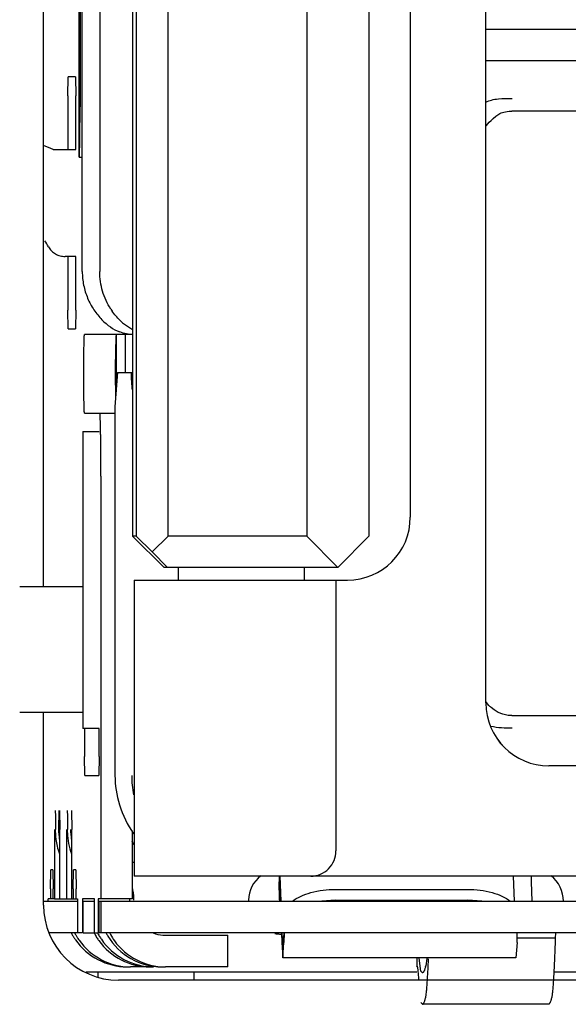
# Model space of a CAD drawing. Header units: inches. Extents: x 0 to 22, y 0 to 17.
# Tile 30 of 65: x 4.608 to 4.78, y 12.443 to 12.751. Entities that reach past the tile are written whole.
import ezdxf

# ---------------------------------------------------------------- set-up
doc = ezdxf.new("R2010")
doc.units = ezdxf.units.IN
doc.header["$LTSCALE"] = 1.21
doc.header["$MEASUREMENT"] = 0
doc.layers.get('0').update_dxf_attribs({"linetype": 'CONTINUOUS'})

msp = doc.modelspace()

# ---------------------------------------------------------------- linework, layer by layer
at = {"color": 7, "linetype": 'CONTINUOUS'}
for p, q in [((4.7538437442, 12.537587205), (4.7538439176, 12.9647525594)), ((4.6434694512, 12.9125872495), (4.6434693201, 12.5897526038)), ((4.644577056, 12.9125872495), (4.6445769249, 12.5897526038)), ((4.6545964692, 12.5897525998), (4.6545966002, 12.9125872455)), ((4.6978965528, 12.9125872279), (4.6978964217, 12.5897525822)), ((4.7172210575, 12.9125872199), (4.7172209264, 12.5897525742)), ((4.7302197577, 12.9066817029), (4.7302196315, 12.5956580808)), ((4.6277452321, 12.6724297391), (4.6277452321, 12.8299100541)), ((4.6331980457, 12.8299100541), (4.6331980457, 12.6724297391)), ((4.6266794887, 12.7935003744), (4.6266794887, 12.7088396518)), ((4.6270483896, 12.7784322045), (4.6270484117, 12.7239078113)), ((4.7538553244, 12.7482172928), (4.8028919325, 12.7482172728)), ((4.7538553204, 12.7383747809), (4.7928723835, 12.7383747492)), ((4.6232194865, 12.7273509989), (4.6233266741, 12.7332565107)), ((4.6256133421, 12.7332565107), (4.6233266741, 12.7332565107)), ((4.6256133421, 12.7332565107), (4.6257205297, 12.7273509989)), ((4.6232194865, 12.7273509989), (4.6232194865, 12.7106187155)), ((4.6257205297, 12.7106187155), (4.6257205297, 12.7273509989)), ((4.761738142, 12.7226239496), (4.7619725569, 12.7226267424)), ((4.9316282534, 12.7226266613), (4.7619725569, 12.7226267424)), ((4.6186711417, 12.7106187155), (4.6257205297, 12.7106187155)), ((4.6266794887, 12.7088396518), (4.6267626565, 12.7081600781)), ((4.6267625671, 12.708159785), (4.6277452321, 12.708159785)), ((4.6257205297, 12.6771541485), (4.6223804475, 12.6771541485)), ((4.6232194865, 12.6771541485), (4.6232194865, 12.6604218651)), ((4.6257205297, 12.6604218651), (4.6257205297, 12.6771541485)), ((4.6233266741, 12.6545163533), (4.6232194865, 12.6604218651)), ((4.6257205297, 12.6604218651), (4.6256133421, 12.6545163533)), ((4.6233266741, 12.6545163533), (4.6256133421, 12.6545163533)), ((4.6434446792, 12.6542664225), (4.6409338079, 12.6559181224)), ((4.6434693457, 12.6527446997), (4.6284448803, 12.6527446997)), ((4.6382090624, 12.6519958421), (4.6380660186, 12.6426246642)), ((4.6382857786, 12.6527446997), (4.6382090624, 12.6519958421)), ((4.6382865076, 12.6527446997), (4.6382865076, 12.6348939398)), ((4.6412013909, 12.6409338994), (4.6412013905, 12.6527446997)), ((4.6387897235, 12.6409338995), (4.638604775, 12.6395923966)), ((4.6387897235, 12.6409338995), (4.6434693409, 12.6409338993)), ((4.6431329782, 12.6397807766), (4.64308245, 12.6409338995)), ((4.638604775, 12.6395923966), (4.6379670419, 12.6301777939)), ((4.6431835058, 12.6369968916), (4.6431329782, 12.6397807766)), ((4.6379663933, 12.6301591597), (4.6379663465, 12.514949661)), ((4.637968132, 12.6301575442), (4.6379670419, 12.6301777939)), ((4.6284448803, 12.6281384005), (4.637968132, 12.6281384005)), ((4.6279235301, 12.6224815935), (4.6279235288, 12.5295682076)), ((4.6279251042, 12.6224815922), (4.6329972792, 12.6224816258)), ((4.6335809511, 12.6084533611), (4.6335809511, 12.476366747)), ((4.6533102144, 12.5799100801), (4.6434693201, 12.5897526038)), ((4.6445769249, 12.5897526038), (4.6434693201, 12.5897526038)), ((4.6495866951, 12.584831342), (4.6445769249, 12.5897526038)), ((4.6495866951, 12.584831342), (4.6545964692, 12.5897525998)), ((4.6978964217, 12.5897525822), (4.6545964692, 12.5897525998)), ((4.6978964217, 12.5897525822), (4.7075586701, 12.5799100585)), ((4.7172209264, 12.5897525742), (4.7075586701, 12.5799100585)), ((4.6544178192, 12.5799100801), (4.6495866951, 12.584831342)), ((4.7075586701, 12.5799100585), (4.6533102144, 12.5799100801)), ((4.657786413, 12.5759730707), (4.6577864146, 12.5799100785)), ((4.6971564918, 12.575973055), (4.6971564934, 12.5799100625)), ((4.6439960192, 12.5759730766), (4.6439959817, 12.4834533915)), ((4.6439960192, 12.5759730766), (4.7105336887, 12.5759730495)), ((4.706988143, 12.575973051), (4.7069881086, 12.4913273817)), ((4.6081969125, 12.5740045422), (4.6279235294, 12.5740045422)), ((4.6279235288, 12.5346344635), (4.6081969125, 12.5346344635)), ((4.7619724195, 12.5336503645), (4.9316288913, 12.533650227)), ((4.6329972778, 12.52956824), (4.6279251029, 12.5295682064)), ((4.6284073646, 12.5287289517), (4.6284073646, 12.5208549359)), ((4.6330450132, 12.5208549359), (4.6330450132, 12.5287289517)), ((4.6285145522, 12.5149494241), (4.6284073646, 12.5208549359)), ((4.6330450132, 12.5208549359), (4.6329378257, 12.5149494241)), ((5.067236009, 12.517902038), (4.7735287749, 12.5179021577)), ((4.6285145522, 12.5149494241), (4.6329378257, 12.5149494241)), ((4.6192714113, 12.5039258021), (4.6193472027, 12.5021960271)), ((4.6193472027, 12.5021960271), (4.6193785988, 12.4980202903)), ((4.6204504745, 12.4980202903), (4.620557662, 12.5039258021)), ((4.6206148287, 12.5039258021), (4.6207220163, 12.4980202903)), ((4.623022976, 12.5039258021), (4.6230987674, 12.5021960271)), ((4.6230987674, 12.5021960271), (4.6231301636, 12.4980202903)), ((4.6243663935, 12.5039258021), (4.624473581, 12.4980202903)), ((4.619107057, 12.4980202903), (4.619107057, 12.476366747)), ((4.6193785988, 12.4969491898), (4.6193785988, 12.4980202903)), ((4.6204504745, 12.4969491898), (4.6204504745, 12.4980202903)), ((4.6207220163, 12.476366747), (4.6207220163, 12.4980202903)), ((4.6228586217, 12.4980202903), (4.6228586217, 12.476366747)), ((4.6231301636, 12.4969491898), (4.6231301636, 12.4980202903)), ((4.6242020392, 12.4969491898), (4.6242020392, 12.4980202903)), ((4.624473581, 12.476366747), (4.624473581, 12.4980202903)), ((4.6434218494, 12.476366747), (4.6434218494, 12.4976132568)), ((4.61778865, 12.4795163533), (4.6178958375, 12.4854218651)), ((4.6185389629, 12.4854218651), (4.6178958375, 12.4854218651)), ((4.6185389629, 12.4854218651), (4.6186461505, 12.4795163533)), ((4.6249344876, 12.4795163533), (4.6250416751, 12.4854218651)), ((4.6256848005, 12.4854218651), (4.6250416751, 12.4854218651)), ((4.6256848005, 12.4854218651), (4.6257919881, 12.4795163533)), ((5.0714129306, 12.4834532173), (4.6439959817, 12.4834533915)), ((4.6893945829, 12.4763408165), (4.6892986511, 12.4816261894)), ((4.6894404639, 12.4834533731), (4.6896880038, 12.4755793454)), ((4.6898309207, 12.4755793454), (4.6895833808, 12.483453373)), ((4.7624060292, 12.4834533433), (4.7626535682, 12.4755793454)), ((4.7680258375, 12.4816261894), (4.7681906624, 12.4755793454)), ((4.61778865, 12.4795163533), (4.61778865, 12.476366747)), ((4.6186461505, 12.476366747), (4.6186461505, 12.4795163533)), ((4.6249344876, 12.4795163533), (4.6249344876, 12.476366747)), ((4.6257919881, 12.476366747), (4.6257919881, 12.4795163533)), ((4.7068597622, 12.4793066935), (4.7481915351, 12.4793066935)), ((4.6156382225, 12.4755793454), (4.6239300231, 12.4755793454)), ((4.61712766, 12.4755793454), (4.61712766, 12.476366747)), ((4.6189572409, 12.476366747), (4.61712766, 12.476366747)), ((4.619107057, 12.476366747), (4.6262564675, 12.476366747)), ((4.6240739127, 12.4755793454), (4.6262564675, 12.4755793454)), ((4.6262564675, 12.476366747), (4.6262564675, 12.4657368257)), ((4.6278285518, 12.476366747), (4.6278285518, 12.4657368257)), ((4.6315443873, 12.476366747), (4.6278285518, 12.476366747)), ((4.6280419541, 12.4657368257), (4.6280419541, 12.4755793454)), ((4.6280429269, 12.4755793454), (4.6315443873, 12.4755793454)), ((4.6315443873, 12.4657368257), (4.6315443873, 12.476366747)), ((4.6327591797, 12.476366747), (4.6327591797, 12.4657368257)), ((4.6434218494, 12.476366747), (4.6327591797, 12.476366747)), ((4.632972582, 12.4657368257), (4.632972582, 12.4755793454)), ((4.6329735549, 12.4755793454), (4.9937578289, 12.4755793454)), ((4.6335809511, 12.4755793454), (4.6335809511, 12.4657368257)), ((4.642600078, 12.4755793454), (4.642600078, 12.476366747)), ((4.689463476, 12.4755793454), (4.6893945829, 12.4763408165)), ((4.7068954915, 12.4758971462), (4.7025600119, 12.475594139)), ((4.7068954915, 12.4758971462), (4.7482272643, 12.4758971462)), ((4.7525437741, 12.4755941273), (4.7482272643, 12.4758971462)), ((4.6239300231, 12.4657368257), (4.6174950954, 12.4657368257)), ((4.6278285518, 12.4657368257), (4.6240152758, 12.4657368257)), ((4.6280429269, 12.4657368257), (4.6327591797, 12.4657368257)), ((4.9937578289, 12.4657368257), (4.6329735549, 12.4657368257)), ((4.6899974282, 12.4657368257), (4.6900924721, 12.4627135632)), ((4.6904140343, 12.4619034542), (4.6901426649, 12.4656783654)), ((4.6906854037, 12.4656783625), (4.6904140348, 12.4619034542)), ((4.6908306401, 12.4657368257), (4.6907355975, 12.462713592)), ((4.7635582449, 12.462713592), (4.7636532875, 12.4657368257)), ((4.775630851, 12.4657368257), (4.7755029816, 12.4640938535)), ((4.6537247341, 12.4649494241), (4.6732261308, 12.4649494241)), ((4.6732295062, 12.4551069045), (4.6732295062, 12.4649494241)), ((4.6900924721, 12.4627135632), (4.6904140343, 12.4579664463)), ((4.6904140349, 12.4579664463), (4.6907355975, 12.462713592)), ((4.7635582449, 12.462713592), (4.7632366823, 12.4579664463)), ((4.7755029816, 12.4640938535), (4.7635582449, 12.4640938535)), ((4.7632366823, 12.4579664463), (4.6904140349, 12.4579664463)), ((4.7322476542, 12.4579664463), (4.7322476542, 12.4552532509)), ((4.7334910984, 12.4537439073), (4.7329747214, 12.4578557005)), ((4.7353434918, 12.4577210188), (4.7350370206, 12.4554284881)), ((4.6289776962, 12.4535321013), (4.7322936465, 12.4535321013)), ((4.6326382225, 12.4535321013), (4.6326382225, 12.4519466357)), ((4.6489012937, 12.4551069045), (4.6428273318, 12.4551069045)), ((4.6732261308, 12.4551069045), (4.6537247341, 12.4551069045)), ((4.6626382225, 12.4535321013), (4.6626382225, 12.4509250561)), ((4.7322476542, 12.4552532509), (4.7322936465, 12.4552882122)), ((4.7339949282, 12.4532307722), (4.7334910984, 12.4537439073)), ((4.7750672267, 12.4535321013), (4.8505639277, 12.4535321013)), ((4.7334910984, 12.4439013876), (4.7339949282, 12.4433882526)), ((4.7733585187, 12.4433882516), (4.7339949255, 12.4433882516))]:
    msp.add_line(p, q, dxfattribs=at)
at = {"color": 3, "linetype": 'CONTINUOUS'}
for p, q in [((4.6156382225, 12.5740045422), (4.6156382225, 12.9283352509)), ((4.6156382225, 12.4743750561), (4.6156382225, 12.5346344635)), ((5.0011882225, 12.4509250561), (4.6390882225, 12.4509250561))]:
    msp.add_line(p, q, dxfattribs=at)
at = {"color": 7, "linetype": 'CONTINUOUS'}
for points in [[(4.7560816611, 12.720262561), (4.7569912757, 12.7209891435), (4.7576080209, 12.7214673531), (4.7581573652, 12.7218227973), (4.7585923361, 12.7220233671), (4.7589738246, 12.7221582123), (4.7594364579, 12.7222941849), (4.7599565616, 12.7224179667), (4.760525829, 12.7225197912), (4.7611320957, 12.7225907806), (4.7617381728, 12.7226239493)], [(4.753855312, 12.7178534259), (4.7539961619, 12.7180584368), (4.7544329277, 12.7186181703), (4.7549094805, 12.7191609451), (4.7554339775, 12.7196929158), (4.7560802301, 12.7202614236)], [(4.755119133, 12.5364585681), (4.7547636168, 12.5368418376), (4.7540046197, 12.5377795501), (4.753855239, 12.5380113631)], [(4.7576430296, 12.5346518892), (4.7563772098, 12.5353938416), (4.7554546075, 12.5361308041), (4.7551241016, 12.536453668)], [(4.7619727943, 12.5336503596), (4.7608198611, 12.5337180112), (4.7591545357, 12.5340616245), (4.7576430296, 12.5346518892)]]:
    msp.add_lwpolyline(points, dxfattribs=at)
for centre, radius, start, end in [((4.586852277, 12.6357519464), 0.0813478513, 66.9741954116, 69.2962605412), ((4.5933645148, 12.6667838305), 0.0273242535, 29.3298824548, 33.9473119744), ((4.6542249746, 12.6720376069), 0.0209227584, 212.756186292, 214.8621391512), ((4.6520860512, 12.6699766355), 0.0179447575, 229.1224142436, 231.5759707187), ((5.3106400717, 12.6404412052), 0.6725775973, 179.8139943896, 180.1775382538), ((5.2162567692, 12.6401146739), 0.5781937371, 180.1741619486, 180.5719175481), ((5.0154499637, 12.6382215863), 0.3773780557, 180.5888303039, 180.8954650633), ((4.7105342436, 12.5956580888), 0.0196850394, 270.0466147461, 359.99997674), ((4.7735287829, 12.537587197), 0.0196850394, 179.99997674, 269.9999767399), ((4.7735402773, 12.5375871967), 0.0196850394, 179.99997674, 269.9999767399), ((4.9491379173, 12.5287279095), 0.3207305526, 179.8474404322, 179.9998138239), ((4.3123200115, 12.5287279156), 0.3207250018, 0.0001850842, 0.15292101), ((4.6745955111, 12.5148841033), 0.0314121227, 179.8804268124, 191.079669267), ((4.6371477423, 12.4969551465), 0.0177691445, 180.019207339, 193.3121443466), ((4.6381589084, 12.4969512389), 0.0177084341, 180.0066301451, 187.5967322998), ((4.640864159, 12.4969517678), 0.0177339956, 180.0083292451, 201.5341733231), ((4.6419104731, 12.4969512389), 0.0177084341, 180.006630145, 187.5967322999), ((4.6370949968, 12.4969474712), 0.0177160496, 193.3272667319, 201.542137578), ((4.6609122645, 12.5031500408), 0.0197147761, 206.0910167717, 209.8116606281), ((4.6991140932, 12.4913273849), 0.0078740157, 269.9999767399, 359.99997674), ((4.6475833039, 12.5070754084), 0.0196850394, 257.686004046, 259.3849017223), ((4.6898654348, 12.4755855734), 0.0102265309, 128.6066978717, 177.8653540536), ((5.1545587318, 12.4851322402), 0.4652732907, 180.2115319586, 180.4317544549), ((5.249580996, 12.4852237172), 0.4815685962, 180.215261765, 180.4280284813), ((4.7678065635, 12.4755786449), 0.0102388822, 0.0039197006, 51.3702261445), ((4.6261103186, 12.475898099), 0.0177736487, 1.9748765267, 13.3122760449), ((4.6262756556, 12.4759047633), 0.0176081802, 0.0012018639, 1.9717442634), ((4.6896755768, 12.4755789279), 0.0100387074, 177.8166993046, 179.9976168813), ((4.6417840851, 12.4748046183), 0.0197136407, 207.7521022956, 210.0313648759), ((4.6428542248, 12.4748036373), 0.019711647, 207.752204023, 209.5514034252), ((4.6489311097, 12.4748052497), 0.0197149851, 207.752119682, 209.4577377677), ((4.6500039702, 12.4748057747), 0.0197161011, 207.7522014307, 208.8386875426), ((4.6499852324, 12.4747952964), 0.019694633, 208.8382783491, 212.5748192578), ((4.6526834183, 12.4748056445), 0.0197158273, 207.7521286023, 209.0045375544), ((4.652673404, 12.4748000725), 0.0197043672, 209.0044867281, 210.7193252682), ((4.6537548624, 12.4748054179), 0.0197153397, 207.7521940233, 209.2888586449), ((4.6537084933, 12.4747787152), 0.019661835, 209.2870962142, 215.8321219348), ((4.6537379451, 12.4748486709), 0.0098995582, 247.1110061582, 265.2035796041), ((4.689894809, 12.4756811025), 0.0103390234, 258.7085089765, 263.3570751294), ((4.6898809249, 12.4755624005), 0.0102195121, 263.357407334, 266.9153276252), ((4.6898722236, 12.4754024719), 0.010059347, 266.9157985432, 269.9953293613), ((4.6417683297, 12.4747955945), 0.0196954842, 210.0315765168, 210.9814678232), ((4.641752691, 12.4747861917), 0.0196772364, 210.981435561, 212.126753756), ((4.6417279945, 12.4747706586), 0.0196480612, 212.1266918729, 213.5113263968), ((4.6416946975, 12.4747486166), 0.0196081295, 213.5113417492, 214.8441066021), ((4.6417563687, 12.474788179), 0.0196811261, 214.8360534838, 269.997343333), ((4.6428433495, 12.4747974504), 0.0196991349, 209.5513502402, 210.983739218), ((4.6428249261, 12.4747864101), 0.0196776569, 210.9837955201, 212.0878440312), ((4.6428012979, 12.4747715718), 0.0196497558, 212.0877863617, 213.4253143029), ((4.6427612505, 12.4747450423), 0.0196017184, 213.4250758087, 215.3473022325), ((4.6428281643, 12.4747880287), 0.0196809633, 215.3366780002, 269.9975763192), ((4.6489215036, 12.4747998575), 0.0197039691, 209.4578222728, 210.2700083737), ((4.6488896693, 12.474780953), 0.0196669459, 210.2691920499, 213.9963875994), ((4.6488219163, 12.4747358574), 0.0195855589, 213.997838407, 215.6967657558), ((4.6489020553, 12.4747878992), 0.0196808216, 215.6836748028, 269.9977828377), ((4.6499318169, 12.474761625), 0.0196314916, 212.5759412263, 214.2815532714), ((4.6499741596, 12.4747882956), 0.0196812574, 214.2762765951, 269.9971172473), ((4.6526549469, 12.4747898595), 0.019683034, 210.721213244, 269.9939208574), ((4.6537254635, 12.4747878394), 0.0196807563, 215.824735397, 269.9978764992), ((4.6537265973, 12.4746668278), 0.0097174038, 265.1806029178, 269.9890145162), ((4.7167174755, 12.459763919), 0.0188255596, 345.9761024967, 346.6855639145)]:
    msp.add_arc(centre, radius, start, end, dxfattribs=at)
at = {"color": 3, "linetype": 'CONTINUOUS'}
msp.add_arc((4.6390882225, 12.4743750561), 0.02345, 180, 270, dxfattribs=at)
at = {"color": 7, "linetype": 'CONTINUOUS'}
for centre, major_axis, ratio, start_param, end_param in [((4.6439941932, 12.6724297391), (0, 0.0196850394), 0.7952748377, -3.841831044, -3.4362832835), ((4.6589289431, 12.6369968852), (-0.0112361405, 0.0112361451), 0.9820113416, 0.7944736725, 0.8906050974)]:
    msp.add_ellipse(centre, major_axis=major_axis, ratio=ratio, start_param=start_param, end_param=end_param, dxfattribs=at)
for points, knots in [([(4.6267626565, 12.7081599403), (4.6267897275, 12.7081597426), (4.6267888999, 12.7083156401), (4.6268320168, 12.708493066), (4.6268464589, 12.7088962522), (4.6268764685, 12.7094034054), (4.6268993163, 12.7100669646), (4.6269339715, 12.7112028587), (4.6269694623, 12.7129171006), (4.6270037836, 12.7152718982), (4.6270291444, 12.7179601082), (4.627044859, 12.7208759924), (4.6270484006, 12.7228847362), (4.6270484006, 12.7239078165)], [0, 0, 0, 0, 0.0051539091, 0.019689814, 0.043595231, 0.076704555, 0.1186896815, 0.1691224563, 0.2934587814, 0.4448569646, 0.6175786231, 0.8052261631, 1, 1, 1, 1]), ([(4.7538524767, 12.7253745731), (4.7543998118, 12.72569226), (4.7556889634, 12.7261410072), (4.7584455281, 12.7265557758), (4.7606041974, 12.7265637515), (4.7620440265, 12.7265637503)], [0, 0, 0, 0, 0.2273284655, 0.482794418, 1, 1, 1, 1]), ([(4.6171861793, 12.6801682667), (4.6174429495, 12.6797123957), (4.6180817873, 12.6788653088), (4.6193389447, 12.6778961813), (4.6208057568, 12.6772903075), (4.6218572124, 12.6771539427), (4.6223804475, 12.6771541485)], [0, 0, 0, 0, 0.2500411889, 0.499990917, 0.7499470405, 1, 1, 1, 1]), ([(4.6277452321, 12.6724297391), (4.6277452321, 12.6710055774), (4.627963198, 12.6688638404), (4.628663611, 12.6661098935), (4.6296190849, 12.6634757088), (4.6312450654, 12.6604439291), (4.632967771, 12.6583208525), (4.6339061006, 12.6573768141)], [0, 0, 0, 0, 0.2564644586, 0.3843174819, 0.5111472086, 0.7603047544, 1, 1, 1, 1]), ([(4.6366293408, 12.6607170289), (4.6355297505, 12.6624260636), (4.6342312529, 12.6652711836), (4.6333520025, 12.6693003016), (4.6331980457, 12.6713869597), (4.6331980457, 12.6724297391)], [0, 0, 0, 0, 0.4938189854, 0.7466093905, 1, 1, 1, 1]), ([(4.6403421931, 12.6564084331), (4.6400390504, 12.6566707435), (4.6388315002, 12.6577873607), (4.6377678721, 12.6590579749), (4.6370572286, 12.6600780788)], [0, 0, 0, 0, 0.2438261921, 1, 1, 1, 1]), ([(4.6435395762, 12.6527446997), (4.6428692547, 12.6527446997), (4.6414672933, 12.6529010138), (4.6401235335, 12.6533204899), (4.6394472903, 12.6535932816)], [0, 0, 0, 0, 0.4789676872, 1, 1, 1, 1]), ([(4.6284448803, 12.6281384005), (4.6284426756, 12.6281384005), (4.6284374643, 12.6281437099), (4.6284300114, 12.6281634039), (4.6284205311, 12.6282076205), (4.6284105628, 12.6282814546), (4.6284000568, 12.6283848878), (4.6283896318, 12.6285169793), (4.6283792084, 12.6286778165), (4.6283689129, 12.6288670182), (4.6283545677, 12.6291747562), (4.6283377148, 12.6296263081), (4.6283192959, 12.6302450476), (4.6283019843, 12.6309618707), (4.6282859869, 12.6317700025), (4.6282714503, 12.632661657), (4.6282585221, 12.633628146), (4.6282473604, 12.6346602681), (4.6282347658, 12.6361384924), (4.628224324, 12.6380716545), (4.6282201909, 12.640441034), (4.6282243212, 12.6428104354), (4.628234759, 12.6447436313), (4.628247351, 12.6462219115), (4.6282585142, 12.6472541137), (4.6282714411, 12.6482207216), (4.6282859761, 12.6491125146), (4.6283019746, 12.6499207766), (4.6283192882, 12.650637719), (4.6283377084, 12.6512565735), (4.6283545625, 12.6517082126), (4.6283689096, 12.6520160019), (4.6283792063, 12.6522052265), (4.6283896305, 12.6523660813), (4.628400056, 12.6524981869), (4.6284105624, 12.652601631), (4.6284205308, 12.6526754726), (4.6284300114, 12.6527196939), (4.6284374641, 12.6527393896), (4.6284426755, 12.6527446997), (4.6284448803, 12.6527446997)], [0, 0, 0, 0, 0.0002685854, 0.0007743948, 0.0026403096, 0.0056807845, 0.0098972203, 0.0152832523, 0.0218303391, 0.0295290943, 0.0383676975, 0.0593608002, 0.0845773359, 0.113779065, 0.1467135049, 0.1830477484, 0.2224198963, 0.2644672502, 0.3087941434, 0.4025122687, 0.4999791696, 0.5974457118, 0.6911665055, 0.7354952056, 0.7775448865, 0.8169226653, 0.8532634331, 0.8862025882, 0.9154089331, 0.9406306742, 0.9616279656, 0.9704677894, 0.9781674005, 0.9847152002, 0.9901018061, 0.9943186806, 0.9973594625, 0.9992255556, 0.999731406, 1, 1, 1, 1]), ([(4.6335809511, 12.6084533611), (4.6335809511, 12.6097324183), (4.6335765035, 12.612243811), (4.6335598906, 12.6153372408), (4.6335396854, 12.6177037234), (4.6335218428, 12.6193548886), (4.63350117, 12.6209010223), (4.6334778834, 12.622327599), (4.6334522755, 12.6236208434), (4.6334245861, 12.6247680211), (4.6333990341, 12.6256274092), (4.6333773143, 12.6262337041), (4.6333614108, 12.6266250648), (4.633345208, 12.6269726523), (4.6333287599, 12.627275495), (4.6333120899, 12.6275329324), (4.6332954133, 12.6277442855), (4.6332786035, 12.6279097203), (4.6332626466, 12.628027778), (4.6332474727, 12.6280984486), (4.6332355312, 12.6281299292), (4.633227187, 12.6281384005), (4.6332236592, 12.6281384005)], [0, 0, 0, 0, 0.1947775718, 0.3824399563, 0.4710796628, 0.5551634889, 0.6338973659, 0.7065489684, 0.7724342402, 0.830873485, 0.8812939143, 0.9033604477, 0.9232602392, 0.9409402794, 0.9563482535, 0.969447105, 0.9802188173, 0.9886481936, 0.9947244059, 0.9984522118, 0.9994627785, 1, 1, 1, 1]), ([(4.7620438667, 12.5297133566), (4.7609370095, 12.5297133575), (4.7587231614, 12.5297248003), (4.7564990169, 12.5299739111), (4.7554285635, 12.5302687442)], [0, 0, 0, 0, 0.4992204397, 1, 1, 1, 1]), ([(4.6379669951, 12.514949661), (4.6379669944, 12.5118402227), (4.6389269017, 12.5053411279), (4.6418597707, 12.4994399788), (4.6437986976, 12.4967049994)], [0, 0, 0, 0, 0.4811895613, 1, 1, 1, 1]), ([(4.6933774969, 12.4755949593), (4.694162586, 12.4762096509), (4.6960413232, 12.4772957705), (4.7005139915, 12.4788680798), (4.7042801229, 12.4793066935), (4.7068597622, 12.4793066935)], [0, 0, 0, 0, 0.210922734, 0.4543134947, 1, 1, 1, 1]), ([(4.7481915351, 12.4793066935), (4.7507505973, 12.4793066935), (4.7544755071, 12.4788778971), (4.7588721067, 12.4773012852), (4.7606920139, 12.4762112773), (4.7614404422, 12.4755949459)], [0, 0, 0, 0, 0.549625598, 0.7917657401, 1, 1, 1, 1]), ([(4.7755029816, 12.4640938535), (4.7754629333, 12.4628449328), (4.7753824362, 12.4604771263), (4.7752518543, 12.4571249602), (4.7751185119, 12.454174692), (4.7749828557, 12.4516360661), (4.774845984, 12.4495165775), (4.7747080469, 12.4478222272), (4.7745860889, 12.4466785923), (4.7744818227, 12.4459811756), (4.7744288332, 12.4457051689), (4.7744006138, 12.4455859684)], [0, 0, 0, 0, 0.2020768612, 0.3831367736, 0.5425146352, 0.6796707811, 0.7942605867, 0.8859716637, 0.9545828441, 0.9801903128, 1, 1, 1, 1]), ([(4.7350370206, 12.4455859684), (4.735084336, 12.4457858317), (4.73516719, 12.446276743), (4.7352747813, 12.447145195), (4.7353825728, 12.4482738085), (4.7354905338, 12.4496602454), (4.7355977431, 12.4513023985), (4.7357485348, 12.4539943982), (4.7358448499, 12.4561396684), (4.7359068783, 12.4576527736)], [0, 0, 0, 0, 0.0508996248, 0.1232089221, 0.2168863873, 0.3318217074, 0.4678364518, 0.6247038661, 1, 1, 1, 1]), ([(4.7323080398, 12.4552850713), (4.7323211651, 12.4552786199), (4.7323461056, 12.455246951), (4.7323746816, 12.4551821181), (4.7324046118, 12.4550856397), (4.7324491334, 12.4548952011), (4.7325014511, 12.4545761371), (4.7325607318, 12.4540979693), (4.7326201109, 12.4534930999), (4.7326794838, 12.4527625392), (4.7327385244, 12.4519073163), (4.7327751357, 12.4512956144), (4.7327935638, 12.450969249)], [0, 0, 0, 0, 0.01005681, 0.0261875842, 0.0491448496, 0.0791690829, 0.1607485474, 0.2712046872, 0.410528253, 0.5786199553, 0.7752202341, 1, 1, 1, 1]), ([(4.7349819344, 12.4552019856), (4.7349432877, 12.4550474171), (4.7348668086, 12.4547583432), (4.7347446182, 12.454357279), (4.7346226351, 12.4540173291), (4.7345008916, 12.4537382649), (4.7343793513, 12.4535193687), (4.7342571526, 12.4533597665), (4.7341316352, 12.4532571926), (4.7340373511, 12.453230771), (4.7339949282, 12.4532307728)], [0, 0, 0, 0, 0.2088787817, 0.3919364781, 0.5495059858, 0.6821228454, 0.7907091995, 0.8769801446, 0.9443832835, 1, 1, 1, 1]), ([(4.7339949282, 12.4433882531), (4.734039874, 12.4433882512), (4.734140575, 12.44341838), (4.7342725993, 12.4435330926), (4.7344013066, 12.4437107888), (4.7345294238, 12.4439546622), (4.7346578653, 12.4442656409), (4.7347865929, 12.4446445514), (4.7349155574, 12.4450916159), (4.7349962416, 12.4454137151), (4.7350370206, 12.4455859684)], [0, 0, 0, 0, 0.0534829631, 0.1194026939, 0.2049297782, 0.3134105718, 0.4464659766, 0.6049523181, 0.7893623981, 1, 1, 1, 1]), ([(4.7744006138, 12.4455859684), (4.7743598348, 12.4454137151), (4.7742791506, 12.4450916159), (4.7741501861, 12.4446445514), (4.7740214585, 12.4442656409), (4.7738930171, 12.4439546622), (4.7737648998, 12.4437107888), (4.7736361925, 12.4435330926), (4.7735041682, 12.44341838), (4.7734034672, 12.4433882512), (4.7733585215, 12.4433882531)], [0, 0, 0, 0, 0.2106376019, 0.3950476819, 0.5535340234, 0.6865894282, 0.7950702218, 0.8805973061, 0.9465170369, 1, 1, 1, 1])]:
    msp.add_open_spline(points, degree=3, knots=knots, dxfattribs=at)
msp.add_open_spline([(4.7322936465, 12.4552886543), (4.7322985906, 12.455288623), (4.7323036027, 12.4552872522), (4.7323080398, 12.4552850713)], degree=3, dxfattribs=at)

doc.saveas('drawing.dxf')
